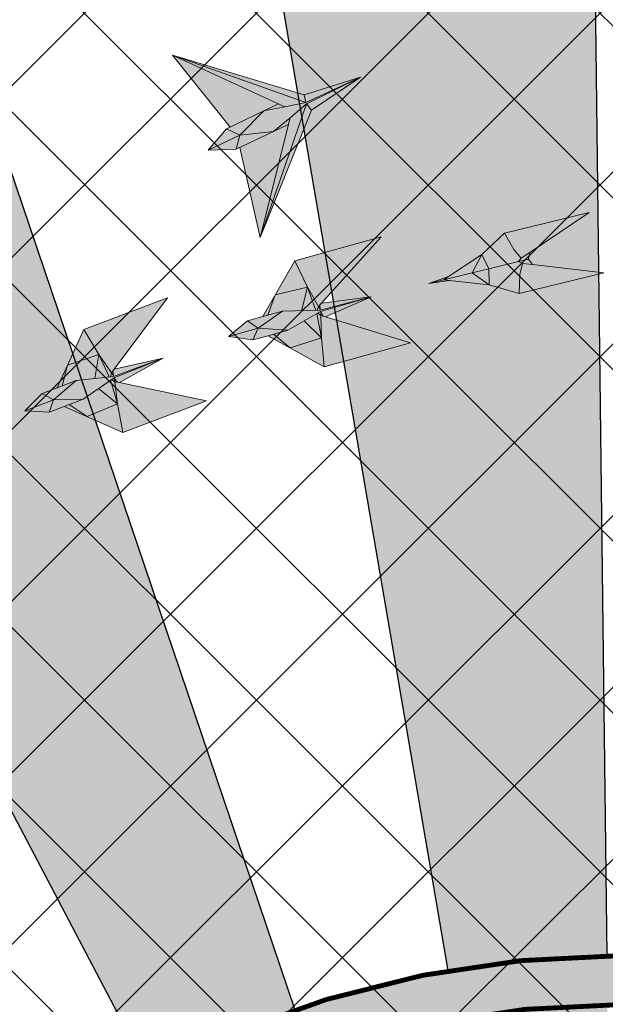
# Model space of a CAD drawing. Header units: millimetres. Extents: x -1469 to 52323, y -1368 to 13830.
# Tile 64 of 85: x 9767 to 10971, y 8920 to 10947. Entities that reach past the tile are written whole.
import ezdxf

# ---------------------------------------------------------------- set-up
doc = ezdxf.new("R2010")
doc.units = ezdxf.units.MM
doc.linetypes.add('HIDDENX2', pattern=[19.05, 12.7, -6.35])
for name, color, linetype, lineweight, true_color in [('A-CEILING-01', 7, 'Continuous', 5, 0xd56ca8), ('A-CEILING-08', 7, 'Continuous', 5, 0xd56ca8), ('M-MEP-ELLG-LIGHT', 5, 'Continuous', 15, 0x0000ff)]:
    doc.layers.add(name, color=color, linetype=linetype, lineweight=lineweight, true_color=true_color)
doc.layers.add('A-CELING ELEMENT', color=1, linetype='Continuous')
doc.layers.add('A-LIGHT', color=1, linetype='Continuous', lineweight=5)
doc.layers.add('RCP LAYOUT', color=9, linetype='Continuous', true_color=0x808080)
pattern_1 = [(45, (0, 0), (19.8873782, 72.9203868), [93.75, -18.75, 0, -18.75])]
pattern_2 = [(45, (0, 0), (13.2582521, 48.6135912), [62.5, -12.5, 0, -12.5])]

# ---------------------------------------------------------------- blocks, each defined once
blk = doc.blocks.new('XR-CP-DS$0$ceiling element 01')
at = {"layer": 'A-CELING ELEMENT', "lineweight": 5, "true_color": 0x808080, "transparency": 33554687}
h = blk.add_hatch(dxfattribs=at)
h.set_pattern_fill('ANSI36', color=8, scale=300)
h.set_pattern_definition(pattern_1)
h.paths.add_polyline_path([(-425629.8, -157750.9, -0.039119), (-425655.9, -157707.5), (-427128.8, -158480.5, 0.039269), (-426963.6, -158744.9)])
h.paths.add_polyline_path([(-427216.5, -158526.6, -0.039231), (-427344.4, -158225.6), (-431924, -159775.1), (-429595.3, -159775.1)])
h.paths.add_polyline_path([(-427146.3, -156679.9, 0.039168), (-427262.3, -156968.3), (-425674.3, -157463.1, -0.03857), (-425655.4, -157416.9)])
h.paths.add_polyline_path([(-425704.2, -155604.7, 0.039168), (-426005.5, -155681.4), (-425472.4, -157256.8, -0.03857), (-425424.2, -157244.1)])
edge = h.paths.add_edge_path()
edge.add_line((-430171.7, -151115.1), (-430279.8, -151115.1))
edge.add_line((-430279.8, -151115.1), (-430279.8, -151215.1))
edge.add_line((-430279.8, -151215.1), (-430479.8, -151215.1))
edge.add_line((-430479.8, -151215.1), (-430479.8, -151115.1))
edge.add_line((-430479.8, -151115.1), (-430629.8, -151115.1))
edge.add_line((-430629.8, -151115.1), (-430629.8, -150665.1))
edge.add_line((-430629.8, -150665.1), (-432321.8, -150665.1))
edge.add_line((-432321.8, -150665.1), (-432321.8, -150772.9))
edge.add_line((-432321.8, -150772.9), (-426859.3, -156104.6))
edge.add_arc((-425365.2, -157562.3), 2087.3, 126.7377, 135.7079, ccw=False)
edge.add_line((-426613.8, -155889.5), (-430171.7, -151115.1))
edge = h.paths.add_edge_path()
edge.add_line((-424199.8, -150665.1), (-424199.8, -151115.1))
edge.add_line((-424199.8, -151115.1), (-424349.8, -151115.1))
edge.add_line((-424349.8, -151115.1), (-424349.8, -151215.1))
edge.add_line((-424349.8, -151215.1), (-424444.6, -151215.1))
edge.add_line((-424444.6, -151215.1), (-425069.6, -155496))
edge.add_arc((-425365.2, -157562.3), 2087.3, 72.8718, 81.8578, ccw=False)
edge.add_line((-424750.5, -155567.5), (-423223, -150665.1))
edge.add_line((-423223, -150665.1), (-424199.8, -150665.1))
h.paths.add_polyline_path([(-424567.7, -153182.9), (-424331.7, -153182.9), (-424331.7, -153418.9), (-424567.7, -153418.9)], flags=16)
h = blk.add_hatch(dxfattribs=at)
h.set_pattern_fill('ANSI36', color=8, scale=300)
h.set_pattern_definition(pattern_1)
h.paths.add_polyline_path([(-426846.1, -159033.2, -0.036239), (-427043, -158804), (-428346.2, -159775.1), (-427588, -159775.1)])
h.paths.add_polyline_path([(-427423.6, -157908.4, -0.039197), (-427452.5, -157582.9), (-432321.8, -157641.9), (-432321.8, -158745.1)])
h.paths.add_polyline_path([(-425674.9, -157660.7, -0.038923), (-425686.3, -157611.6), (-427325.9, -157891.7, 0.039228), (-427250.5, -158193.8)])
h.paths.add_polyline_path([(-425560.1, -157303.4, -0.038492), (-425518.1, -157276.7), (-426291, -155804.1, 0.039154), (-426553.9, -155969.8)])
h.paths.add_polyline_path([(-426337.7, -155715.3, -0.039172), (-426037.7, -155586.2), (-427702.8, -150665.1), (-428988.4, -150665.1)])
h = blk.add_hatch(dxfattribs=at)
h.set_pattern_fill('ANSI36', color=8, scale=200)
h.set_pattern_definition(pattern_2)
h.paths.add_polyline_path([(-427235.6, -156635.7, -0.03916), (-427068.3, -156355.4), (-432321.8, -152634.9), (-432321.8, -154121.3)])
h.paths.add_polyline_path([(-425454.1, -150665.1), (-426550.3, -150665.1), (-425721.8, -155505.6, -0.039276), (-425395.8, -155475.2)])
h.paths.add_polyline_path([(-425690.1, -157561.6, -0.038719), (-425686, -157511.7), (-427331.8, -157271.4, 0.039193), (-427353.2, -157581.7)], flags=17)
h.paths.add_polyline_path([(-425084.2, -155595.8, 0.039193), (-425394.6, -155575.9), (-425374.5, -157239, -0.038719), (-425324.5, -157241.6)], flags=17)
h.paths.add_polyline_path([(-423965.7, -156152.8, 0.996512), (-426776.1, -158963.3), (-425599.9, -157787, -0.900286), (-425184.4, -157294.8), (-424476.2, -156294.7), (-424567.8, -156294.7), (-424567.8, -156058.7), (-424331.8, -156058.7), (-424331.8, -156294.7), (-424476.2, -156294.7), (-425184.4, -157294.8, -0.042192), (-425142, -157329.1)])
h = blk.add_hatch(dxfattribs=at)
h.set_pattern_fill('ANSI36', color=8, scale=300)
h.set_pattern_definition(pattern_1)
h.paths.add_polyline_path([(-432321.8, -155391.8), (-432321.8, -156542.9), (-427430.1, -157257, -0.039171), (-427357.2, -156938.7)])
h.paths.add_polyline_path([(-426787.8, -156174.5, 0.039154), (-426986.9, -156413.1), (-425629.6, -157374.3, -0.038492), (-425597.6, -157336.2)])
h.paths.add_polyline_path([(-424491.1, -155778.6, 0.039227), (-424780.5, -155663.9), (-425275.3, -157251.9, -0.038923), (-425228.3, -157269.8)])
h.paths.add_polyline_path([(-423119.8, -154379.5), (-423119.8, -153004.8), (-424446.3, -155688.1, -0.039269), (-424164.6, -155854.8)])
h.paths.add_polyline_path([(-430497.8, -156058.7), (-430497.8, -156294.7), (-430261.8, -156294.7), (-430261.8, -156058.7)], flags=0)
h.paths.add_polyline_path([(-430497.8, -156058.7), (-430261.8, -156058.7), (-430261.8, -156294.7), (-430497.8, -156294.7)], flags=16)
h = blk.add_hatch(dxfattribs=at)
h.set_pattern_fill('ANSI36', color=8, scale=200)
h.set_pattern_definition(pattern_2)
h.paths.add_polyline_path([(-423965.7, -156152.8), (-423894.2, -156081.3, 0.996645), (-426846.1, -159033.2), (-426776.1, -158963.3, -0.996512)])
at = {"layer": 'A-CEILING-01', "color": 8, "true_color": 0x808080}
blk.add_lwpolyline([(-426846.1, -159033.2, -0.996645), (-423894.2, -156081.3)], format="xyb", dxfattribs=at)
at = {"layer": 'A-CELING ELEMENT', "color": 8, "lineweight": -3, "true_color": 0x808080}
for points in [[(-426337.7, -155715.3), (-428988.4, -150665.1)], [(-427702.8, -150665.1), (-426037.7, -155586.2)], [(-425721.8, -155505.6), (-426550.3, -150665.1)], [(-425454.1, -150665.3), (-425395.8, -155475.2)]]:
    blk.add_lwpolyline(points, dxfattribs=at)
blk = doc.blocks.new('A$Ced31c995')
at = {"layer": 'M-MEP-ELLG-LIGHT', "lineweight": 0, "true_color": 0x808080}
h = blk.add_hatch(color=8, dxfattribs=at)
h.dxf.hatch_style = 1
h.paths.add_polyline_path([(10068.7, -2721.1), (10098.5, -2706.3), (9881, -2606.2), (9999.3, -2754.3)], flags=17)
h.paths.add_polyline_path([(10088.8, -2763.1), (10122.6, -2734.9), (10156.4, -2706.7), (10267.5, -2651.6), (10154.8, -2703.8), (10154.8, -2703.7), (10111.8, -2712.4), (10068.7, -2721.1), (10019, -2770.7)])
h.paths.add_polyline_path([(10019, -2770.7), (9954.4, -2801.7), (10011.7, -2800)])
h.paths.add_polyline_path([(10019, -2770.7), (10019, -2770.7), (9991.6, -2758), (9954.4, -2801.7)])
h.paths.add_polyline_path([(10068.7, -2721.1), (9999.3, -2754.3), (9991.6, -2758), (10019, -2770.7)], flags=17)
h.paths.add_polyline_path([(10088.8, -2763.1), (10019, -2770.7), (10019, -2770.7), (10011.7, -2800)])
h.paths.add_polyline_path([(10119, -2749.1), (10088.8, -2763.1), (10019.4, -2796.3), (10060.8, -2981.3)], flags=16)
h.paths.add_polyline_path([(10154.8, -2703.7), (10154.8, -2703.7), (9881, -2606.2), (10098.5, -2706.3), (10111.8, -2712.4)])
h.paths.add_polyline_path([(10154.8, -2703.7), (10151.6, -2687.9), (9881, -2606.2)])
h.paths.add_polyline_path([(10111.8, -2712.4), (10098.5, -2706.3), (10068.7, -2721.1)], flags=17)
h.paths.add_polyline_path([(10119, -2749.1), (10122.6, -2734.9), (10088.8, -2763.1)], flags=16)
h.paths.add_polyline_path([(10156.4, -2706.7), (10122.6, -2734.9), (10119, -2749.1), (10060.8, -2981.3)], flags=17)
h.paths.add_polyline_path([(10166.6, -2719.2), (10156.4, -2706.7), (10060.8, -2981.3)])
h.paths.add_polyline_path([(10267.5, -2651.6), (10156.4, -2706.7), (10166.6, -2719.2)])
h.paths.add_polyline_path([(10267.5, -2651.6), (10151.6, -2687.9), (10154.8, -2703.7), (10155, -2703.7)], flags=17)
h = blk.add_hatch(color=8, dxfattribs=at)
h.dxf.hatch_style = 1
h.paths.add_polyline_path([(10531.8, -3078.7), (10497.4, -3054.2), (10438.9, -3068.4), (10450.6, -3069.7)])
h.paths.add_polyline_path([(10531.8, -3078.7), (10531.4, -3046), (10497.4, -3054.2)])
h.paths.add_polyline_path([(10531.4, -3046), (10516.8, -3016.7), (10497.4, -3054.2)])
h.paths.add_polyline_path([(10592.6, -3031.1), (10597.9, -3024.2), (10582.6, -3006.2), (10563.5, -2972.6), (10516.8, -3016.7), (10531.4, -3046)])
h.paths.add_polyline_path([(10593.5, -3096.5), (10595.1, -3057.8), (10600.4, -3034.8), (10592.6, -3031.1), (10531.4, -3046), (10531.4, -3046), (10531.8, -3078.7)])
h.paths.add_polyline_path([(10768.2, -3054.1), (10621.5, -3037.2), (10600.4, -3034.8), (10595.1, -3057.8), (10593.5, -3096.5)])
h.paths.add_polyline_path([(10738.1, -2930.2), (10563.5, -2972.6), (10582.6, -3006.2), (10597.9, -3024.2), (10615.5, -3012.4)])
h.paths.add_polyline_path([(10621.5, -3037.2), (10613.2, -3026.1), (10601.5, -3029), (10592.6, -3031.1), (10600.4, -3034.8)])
h.paths.add_polyline_path([(10613.2, -3026.1), (10615.5, -3012.4), (10597.9, -3024.2), (10592.6, -3031.1), (10601.5, -3029)])
h.paths.add_polyline_path([(10497.4, -3054.2), (10516.8, -3016.7), (10448.7, -3061.9), (10438.9, -3068.4)])
h.paths.add_polyline_path([(10450.6, -3069.7), (10438.9, -3068.4), (10408.1, -3075.9)])
h.paths.add_polyline_path([(10448.7, -3061.9), (10408.1, -3075.9), (10438.9, -3068.4)])
h = blk.add_hatch(color=8, dxfattribs=at)
h.dxf.hatch_style = 1
h.paths.add_polyline_path([(10370.4, -3198.6), (10195.2, -3145.1), (10186.1, -3142.4), (10187.5, -3188.3), (10192.8, -3248)])
h.paths.add_polyline_path([(10187.5, -3188.3), (10122.5, -3208.8), (10192.8, -3248)])
h.paths.add_polyline_path([(10151.7, -3153.3), (10118.1, -3172.4), (10088.2, -3180.8), (10122.5, -3208.8), (10187.5, -3188.3)])
h.paths.add_polyline_path([(10177.5, -3138.4), (10151.7, -3153.3), (10187.5, -3188.3)], flags=17)
h.paths.add_polyline_path([(10186.1, -3142.4), (10179.7, -3137.2), (10177.5, -3138.4), (10187.5, -3188.3)], flags=17)
h.paths.add_polyline_path([(10289.6, -3103.5), (10185.2, -3134.1), (10185.1, -3134.1), (10185.9, -3135.5), (10190.6, -3143.7), (10195.2, -3145.1)], flags=17)
h.paths.add_polyline_path([(10185.9, -3135.5), (10186.1, -3142.4), (10190.6, -3143.7)], flags=16)
h.paths.add_polyline_path([(10185.9, -3135.5), (10185.1, -3134.1), (10179.7, -3137.2), (10186.1, -3142.4)], flags=17)
h.paths.add_polyline_path([(10289.6, -3103.5), (10184.4, -3131.3), (10184.4, -3131.3), (10107.2, -3133.1), (10066.6, -3144.4), (10035, -3153.2), (9996.1, -3185.2), (10045.9, -3192.5), (10077.6, -3183.7), (10118.1, -3172.4), (10151.7, -3153.3), (10177.5, -3138.4), (10179.7, -3137.2), (10185.2, -3134.1)])
h.paths.add_polyline_path([(10309.7, -2980.4), (10132.1, -3029.8), (10158.4, -3083.6), (10180.9, -3123.8), (10187.2, -3116.7)])
h.paths.add_polyline_path([(10132.1, -3029.8), (10092.1, -3099.7), (10158.4, -3083.6)])
h.paths.add_polyline_path([(10158.4, -3083.6), (10092.1, -3099.7), (10077.2, -3141.4), (10107.2, -3133.1), (10175.6, -3131.5)])
h.paths.add_polyline_path([(10158.4, -3083.6), (10175.6, -3131.5), (10178.1, -3131.5), (10180.9, -3123.8)])
h.paths.add_polyline_path([(10289.6, -3103.5), (10187.2, -3116.7), (10184, -3120.2), (10184.3, -3129.7), (10184.3, -3129.6), (10184.4, -3131.3), (10184.4, -3131.3)], flags=17)
h.paths.add_polyline_path([(10184.3, -3129.6), (10180.9, -3123.8), (10178.1, -3131.5), (10184.4, -3131.3)], flags=17)
h.paths.add_polyline_path([(10184, -3120.2), (10180.9, -3123.8), (10184.3, -3129.7)], flags=17)
h.paths.add_polyline_path([(10088.2, -3180.8), (10077.6, -3183.7), (10122.5, -3208.8)])
h.paths.add_polyline_path([(10092.1, -3099.7), (10066.6, -3144.4), (10077.2, -3141.4)], flags=17)
h = blk.add_hatch(color=8, dxfattribs=at)
h.dxf.hatch_style = 1
h.paths.add_polyline_path([(9950.9, -3317.5), (9771.5, -3280.2), (9762.2, -3278.3), (9767.9, -3323.9), (9778.6, -3382.9)])
h.paths.add_polyline_path([(9767.9, -3323.9), (9705, -3350.2), (9778.6, -3382.9)])
h.paths.add_polyline_path([(9728.9, -3292.3), (9697.3, -3314.4), (9668.2, -3325.5), (9705, -3350.2), (9767.9, -3323.9)])
h.paths.add_polyline_path([(9753.4, -3275.1), (9728.9, -3292.3), (9767.9, -3323.9)], flags=17)
h.paths.add_polyline_path([(9762.2, -3278.3), (9755.4, -3273.7), (9753.4, -3275.1), (9767.9, -3323.9)], flags=17)
h.paths.add_polyline_path([(9861.8, -3230.2), (9760.6, -3270.1), (9760.5, -3270.1), (9761.5, -3271.5), (9766.8, -3279.2), (9771.5, -3280.2)], flags=17)
h.paths.add_polyline_path([(9761.5, -3271.5), (9762.2, -3278.3), (9766.8, -3279.2)], flags=16)
h.paths.add_polyline_path([(9761.5, -3271.5), (9760.5, -3270.1), (9755.4, -3273.7), (9762.2, -3278.3)], flags=17)
h.paths.add_polyline_path([(9861.8, -3230.2), (9759.5, -3267.4), (9759.5, -3267.4), (9682.8, -3276.2), (9643.4, -3291.2), (9612.7, -3302.8), (9577, -3338.2), (9627.2, -3341), (9657.9, -3329.4), (9697.3, -3314.4), (9728.9, -3292.3), (9753.4, -3275.1), (9755.4, -3273.7), (9760.6, -3270.1)])
h.paths.add_polyline_path([(9870.6, -3105.7), (9698.2, -3171.1), (9729.3, -3222.3), (9755.4, -3260.2), (9761, -3252.6)])
h.paths.add_polyline_path([(9698.2, -3171.1), (9664.8, -3244.3), (9729.3, -3222.3)])
h.paths.add_polyline_path([(9729.3, -3222.3), (9664.8, -3244.3), (9653.7, -3287.3), (9682.8, -3276.2), (9750.8, -3268.4)])
h.paths.add_polyline_path([(9729.3, -3222.3), (9750.8, -3268.4), (9753.3, -3268.1), (9755.4, -3260.2)])
h.paths.add_polyline_path([(9861.8, -3230.2), (9761, -3252.6), (9758.2, -3256.4), (9759.4, -3265.8), (9759.3, -3265.8), (9759.5, -3267.4), (9759.6, -3267.4)], flags=17)
h.paths.add_polyline_path([(9759.3, -3265.8), (9755.4, -3260.2), (9753.3, -3268.1), (9759.5, -3267.4)], flags=17)
h.paths.add_polyline_path([(9758.2, -3256.4), (9755.4, -3260.2), (9759.4, -3265.8)], flags=17)
h.paths.add_polyline_path([(9668.2, -3325.5), (9657.9, -3329.4), (9705, -3350.2)])
h.paths.add_polyline_path([(9664.8, -3244.3), (9643.4, -3291.2), (9653.7, -3287.3)], flags=17)
at = {"layer": 'M-MEP-ELLG-LIGHT', "color": 8, "lineweight": 0, "true_color": 0x808080}
for p, q in [((9999.3, -2754.3), (9881, -2606.2)), ((9881, -2606.2), (10151.6, -2687.9)), ((10111.8, -2712.4), (9881, -2606.2)), ((9881, -2606.2), (10155, -2703.7)), ((10151.6, -2687.9), (10267.5, -2651.6)), ((10155, -2703.7), (10267.5, -2651.6)), ((10267.5, -2651.6), (10156.4, -2706.7)), ((10267.5, -2651.6), (10166.6, -2719.2)), ((10151.6, -2687.9), (10154.8, -2703.7)), ((10156.4, -2706.7), (10060.8, -2981.3)), ((10098.5, -2706.3), (10068.7, -2721.1)), ((10068.7, -2721.1), (10111.8, -2712.4)), ((10154.8, -2703.7), (10111.8, -2712.4)), ((10156.4, -2706.7), (10122.6, -2734.9)), ((10166.6, -2719.2), (10156.4, -2706.7)), ((10068.7, -2721.1), (9991.6, -2758)), ((10019, -2770.7), (10068.7, -2721.1)), ((10166.6, -2719.2), (10060.8, -2981.3)), ((10060.8, -2981.3), (10122.6, -2734.9)), ((10122.6, -2734.9), (10088.8, -2763.1)), ((10088.8, -2763.1), (10119, -2749.1)), ((9991.6, -2758), (9954.4, -2801.7)), ((9954.4, -2801.7), (10019, -2770.7)), ((9991.6, -2758), (10019, -2770.7)), ((10011.7, -2800), (10088.8, -2763.1)), ((10019, -2770.7), (10011.7, -2800)), ((10088.8, -2763.1), (10019, -2770.7)), ((10060.8, -2981.3), (10019.4, -2796.3)), ((9954.4, -2801.7), (10011.7, -2800)), ((10738.1, -2930.2), (10563.5, -2972.6)), ((10615.5, -3012.4), (10738.1, -2930.2)), ((10563.5, -2972.6), (10516.8, -3016.7)), ((10309.7, -2980.4), (10132.1, -3029.8)), ((10187.2, -3116.7), (10309.7, -2980.4)), ((10516.8, -3016.7), (10448.7, -3061.9)), ((10615.5, -3012.4), (10597.9, -3024.2)), ((10613.2, -3026.1), (10615.5, -3012.4)), ((10132.1, -3029.8), (10066.6, -3144.4)), ((10531.4, -3046), (10592.6, -3031.1)), ((10592.6, -3031.1), (10601.5, -3029)), ((10621.5, -3037.2), (10600.4, -3034.8)), ((10601.5, -3029), (10613.2, -3026.1)), ((10621.5, -3037.2), (10613.2, -3026.1)), ((10768.2, -3054.1), (10621.5, -3037.2)), ((10438.9, -3068.4), (10497.4, -3054.2)), ((10497.4, -3054.2), (10531.4, -3046)), ((10593.5, -3096.5), (10768.2, -3054.1)), ((10408.1, -3075.9), (10448.7, -3061.9)), ((10408.1, -3075.9), (10438.9, -3068.4)), ((10450.6, -3069.7), (10408.1, -3075.9)), ((10448.7, -3061.9), (10438.9, -3068.4)), ((10438.9, -3068.4), (10450.6, -3069.7)), ((10450.6, -3069.7), (10531.8, -3078.7)), ((10531.8, -3078.7), (10593.5, -3096.5)), ((9870.6, -3105.7), (9698.2, -3171.1)), ((9761, -3252.6), (9870.6, -3105.7)), ((10184.4, -3131.3), (10289.6, -3103.5)), ((10289.6, -3103.5), (10185.2, -3134.1)), ((10289.6, -3103.5), (10187.2, -3116.7)), ((10195.2, -3145.1), (10289.6, -3103.5)), ((10066.6, -3144.4), (10107.2, -3133.1)), ((10107.2, -3133.1), (10184.4, -3131.3)), ((10185.2, -3134.1), (10118.1, -3172.4)), ((10035, -3153.2), (9996.1, -3185.2)), ((10066.6, -3144.4), (10035, -3153.2)), ((10370.4, -3198.6), (10195.2, -3145.1)), ((9698.2, -3171.1), (9643.4, -3291.2)), ((9698.2, -3171.1), (9729.3, -3222.3)), ((10118.1, -3172.4), (10077.6, -3183.7)), ((9996.1, -3185.2), (10045.9, -3192.5)), ((10045.9, -3192.5), (10077.6, -3183.7)), ((10077.6, -3183.7), (10192.8, -3248)), ((10192.8, -3248), (10370.4, -3198.6)), ((9664.8, -3244.3), (9729.3, -3222.3)), ((9729.3, -3222.3), (9721.2, -3271.8)), ((9729.3, -3222.3), (9755.4, -3260.2)), ((9729.3, -3222.3), (9750.8, -3268.4)), ((9759.6, -3267.4), (9861.8, -3230.2)), ((9861.8, -3230.2), (9760.6, -3270.1)), ((9861.8, -3230.2), (9761, -3252.6)), ((9771.5, -3280.2), (9861.8, -3230.2)), ((9653.7, -3287.3), (9664.8, -3244.3)), ((9753.3, -3268.1), (9755.4, -3260.2)), ((9755.4, -3260.2), (9761, -3252.6)), ((9755.4, -3260.2), (9759.3, -3265.8)), ((9759.3, -3265.8), (9758.2, -3256.4)), ((9643.4, -3291.2), (9682.8, -3276.2)), ((9682.8, -3276.2), (9759.6, -3267.4)), ((9760.6, -3270.1), (9697.3, -3314.4)), ((9753.4, -3275.1), (9767.9, -3323.9)), ((9755.4, -3273.7), (9762.2, -3278.3)), ((9759.3, -3265.8), (9759.5, -3267.4)), ((9761.5, -3271.5), (9760.5, -3270.1)), ((9762.2, -3278.3), (9761.5, -3271.5)), ((9761.5, -3271.5), (9766.8, -3279.2)), ((9767.9, -3323.9), (9762.2, -3278.3)), ((9762.2, -3278.3), (9771.5, -3280.2)), ((9950.9, -3317.5), (9771.5, -3280.2)), ((9612.7, -3302.8), (9577, -3338.2)), ((9643.4, -3291.2), (9612.7, -3302.8)), ((9728.9, -3292.3), (9767.9, -3323.9)), ((9635.7, -3315.9), (9627.2, -3341)), ((9697.3, -3314.4), (9635.7, -3315.9)), ((9697.3, -3314.4), (9657.9, -3329.4)), ((9767.9, -3323.9), (9705, -3350.2)), ((9778.6, -3382.9), (9767.9, -3323.9)), ((9778.6, -3382.9), (9950.9, -3317.5)), ((9577, -3338.2), (9627.2, -3341)), ((9627.2, -3341), (9657.9, -3329.4)), ((9657.9, -3329.4), (9778.6, -3382.9)), ((9705, -3350.2), (9668.2, -3325.5))]:
    blk.add_line(p, q, dxfattribs=at)
for points in [[(10593.5, -3096.5), (10595.1, -3057.8), (10600.4, -3034.8), (10592.6, -3031.1), (10597.9, -3024.2), (10582.6, -3006.2), (10563.5, -2972.6)], [(10497.4, -3054.2), (10531.8, -3078.7), (10531.4, -3046), (10516.8, -3016.7), (10497.4, -3054.2)], [(10132.1, -3029.8), (10158.4, -3083.6), (10180.9, -3123.8), (10187.2, -3116.7)], [(10077.2, -3141.4), (10092.1, -3099.7), (10158.4, -3083.6), (10175.6, -3131.5)], [(10158.4, -3083.6), (10145.8, -3132.2)], [(10184.3, -3129.6), (10184, -3120.2)], [(10035, -3153.2), (10056.7, -3168.4), (10107.2, -3133.1)], [(10177.5, -3138.4), (10187.5, -3188.3), (10122.5, -3208.8), (10088.2, -3180.8)], [(10178.1, -3131.5), (10180.9, -3123.8), (10184.3, -3129.6), (10184.4, -3131.3)], [(10179.7, -3137.2), (10186.1, -3142.4), (10185.9, -3135.5), (10185.1, -3134.1)], [(10185.9, -3135.5), (10190.6, -3143.7)], [(10151.7, -3153.3), (10187.5, -3188.3)], [(10192.8, -3248), (10187.5, -3188.3), (10186.1, -3142.4), (10195.2, -3145.1)], [(9996.1, -3185.2), (10056.7, -3168.4)], [(10118.1, -3172.4), (10056.7, -3168.4), (10045.9, -3192.5)], [(9612.7, -3302.8), (9635.7, -3315.9), (9682.8, -3276.2)], [(9577, -3338.2), (9635.7, -3315.9)]]:
    blk.add_lwpolyline(points, dxfattribs=at)
blk = doc.blocks.new('A$C256bf26b')
at = {"layer": 'A-CEILING-01', "true_color": 0x808080}
h = blk.add_hatch(dxfattribs=at)
h.set_pattern_fill('ANSI37', color=8, scale=2000)
h.set_pattern_definition([(45, (0, 0), (-176.7767, 176.7767), []), (135, (0, 0), (-176.7767, -176.7767), [])])
edge = h.paths.add_edge_path()
edge.add_line((17350, 13380), (12020, 13380))
edge.add_line((12020, 13380), (12020, 13280))
edge.add_line((12020, 13280), (11820, 13280))
edge.add_line((11820, 13280), (11820, 13380))
edge.add_line((11820, 13380), (6090, 13380))
edge.add_line((6090, 13380), (6090, 13280))
edge.add_line((6090, 13280), (5890, 13280))
edge.add_line((5890, 13280), (5890, 13380))
edge.add_line((5890, 13380), (350, 13380))
edge.add_line((350, 13380), (200, 13380))
edge.add_line((200, 13380), (200, 4520))
edge.add_line((200, 4520), (650, 4520))
edge.add_line((650, 4520), (650, 4220))
edge.add_line((650, 4220), (200, 4220))
edge.add_line((200, 4220), (200, 3270))
edge.add_line((200, 3270), (3945, 3270))
edge.add_line((3945, 3270), (3945, 3920))
edge.add_line((3945, 3920), (6135, 3920))
edge.add_line((6135, 3920), (6135, 3270))
edge.add_line((6135, 3270), (9805, 3270))
edge.add_line((9805, 3270), (9805, 3070))
edge.add_line((9805, 3070), (10125.7, 3070))
edge.add_line((10125.7, 3070), (10125.7, 3423))
edge.add_line((10125.7, 3423), (11242.1, 4539.4))
edge.add_line((11242.1, 4539.4), (10770.1, 5011.3))
edge.add_line((10770.1, 5011.3), (11904.4, 6145.6))
edge.add_line((11904.4, 6145.6), (14298.8, 8540))
edge.add_line((14298.8, 8540), (14450, 8540))
edge.add_line((14450, 8540), (14450, 9620))
edge.add_line((14450, 9620), (14450, 12330))
edge.add_arc((15200, 12330), 750, 90, 180, ccw=False)
edge.add_line((15200, 13080), (17350, 13080))
edge.add_line((17350, 13080), (17350, 13380))
h.paths.add_polyline_path([(5890.1, 11294.2), (6090.1, 11294.2), (6090.1, 11094.2), (5890.1, 11094.2)], flags=16)
h.paths.add_polyline_path([(5890.1, 9330), (6090.1, 9330), (6090.1, 9130), (5890.1, 9130)], flags=16)
h.paths.add_polyline_path([(5890, 8418.4), (6090, 8418.4), (6090, 8218.4), (5890, 8218.4)], flags=16)
h.paths.add_polyline_path([(5890, 6030), (6090, 6030), (6090, 5830), (5890, 5830)], flags=16)
h.paths.add_polyline_path([(11820, 8418.4), (12020, 8418.4), (12020, 8218.4), (11820, 8218.4)], flags=16)
h.paths.add_polyline_path([(11820, 9330), (12020, 9330), (12020, 9130), (11820, 9130)], flags=16)
h.paths.add_polyline_path([(11820.1, 11294.2), (12020.1, 11294.2), (12020.1, 11094.2), (11820.1, 11094.2)], flags=16)
at = {"layer": 'M-MEP-ELLG-LIGHT', "color": 8, "linetype": 'HIDDENX2', "true_color": 0x808080, "const_width": 10}
for points in [[(12475.6, 8413.8, 0.996645), (9523.7, 5461.9, 1)], [(12404.1, 8342.3, 0.996512), (9593.7, 5531.9, 1)]]:
    blk.add_lwpolyline(points, format="xyb", dxfattribs=at)
at = {"layer": 'A-CEILING-08', "color": 8, "lineweight": 0, "true_color": 0x808080}
blk.add_blockref('XR-CP-DS$0$ceiling element 01', (436369.8, 164495.1), dxfattribs=at)
at = {"layer": 'A-LIGHT', "color": 8, "true_color": 0x808080}
blk.add_blockref('A$Ced31c995', (200, 13480), dxfattribs=at)

msp = doc.modelspace()

# ---------------------------------------------------------------- block references
at = {"layer": 'RCP LAYOUT'}
msp.add_blockref('A$C256bf26b', (0, 0), dxfattribs=at)

doc.saveas('drawing.dxf')
